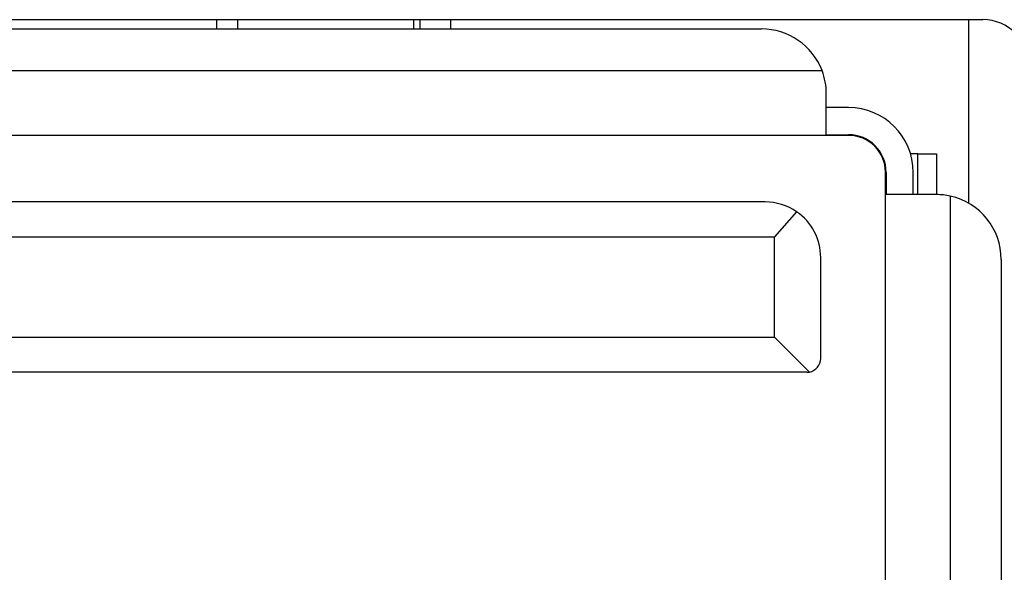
# Model space of a CAD drawing. Header units: millimetres. Extents: x 0 to 1524, y 0 to 1016.
# Tile 160 of 256: x 727 to 738, y 404 to 410. Entities that reach past the tile are written whole.
import ezdxf

# ---------------------------------------------------------------- set-up
doc = ezdxf.new("R2010")
doc.units = ezdxf.units.MM
doc.header["$LTSCALE"] = 83.82
doc.layers.get('0').update_dxf_attribs({"linetype": 'CONTINUOUS'})

msp = doc.modelspace()

# ---------------------------------------------------------------- linework, layer by layer
at = {"color": 7, "linetype": 'CONTINUOUS'}
for p, q in [((723.244, 410.047), (737.844, 410.047)), ((732.094, 410.047), (732.094, 409.947)), ((737.694, 408.059), (737.694, 410.047)), ((725.634, 409.947), (735.454, 409.947)), ((724.981, 409.497), (736.108, 409.497)), ((736.154, 409.097), (736.154, 409.247)), ((736.394, 409.097), (736.154, 409.097)), ((736.154, 409.083), (736.154, 409.097)), ((736.154, 408.804), (736.154, 409.083)), ((736.154, 408.797), (724.934, 408.797)), ((736.154, 408.804), (736.394, 408.804)), ((736.394, 408.797), (736.154, 408.797)), ((737.144, 408.597), (737.065, 408.597)), ((737.144, 408.597), (737.344, 408.597)), ((737.144, 408.157), (737.144, 408.597)), ((737.344, 408.597), (737.344, 408.157)), ((736.794, 408.157), (736.794, 408.397)), ((736.802, 408.397), (736.802, 408.157)), ((737.094, 408.157), (737.094, 408.397)), ((735.494, 408.077), (725.594, 408.077)), ((736.794, 403.677), (736.794, 408.157)), ((737.094, 408.157), (736.802, 408.157)), ((737.344, 408.157), (737.094, 408.157)), ((737.494, 408.14), (737.494, 402.977)), ((735.833, 407.972), (735.594, 407.702)), ((725.494, 407.702), (735.594, 407.702)), ((735.594, 406.617), (735.594, 407.702)), ((736.094, 406.387), (736.094, 407.477)), ((738.044, 407.457), (738.044, 396.517)), ((725.494, 406.617), (735.594, 406.617)), ((735.594, 406.617), (735.972, 406.239)), ((735.944, 406.237), (725.144, 406.237))]:
    msp.add_line(p, q, dxfattribs=at)
at = {"color": 4, "linetype": 'CONTINUOUS'}
for p, q in [((729.564, 410.047), (729.564, 409.947)), ((731.764, 409.947), (731.764, 410.047))]:
    msp.add_line(p, q, dxfattribs=at)
at = {"linetype": 'CONTINUOUS'}
for p, q in [((729.794, 409.947), (729.794, 410.047)), ((731.694, 410.047), (731.694, 409.947))]:
    msp.add_line(p, q, dxfattribs=at)
at = {"color": 7, "linetype": 'CONTINUOUS'}
for points in [[(736.394, 408.797), (736.394, 408.797), (736.394, 408.8), (736.394, 408.804)], [(736.802, 408.397), (736.798, 408.397), (736.795, 408.397), (736.794, 408.397)]]:
    msp.add_lwpolyline(points, dxfattribs=at)
for centre, radius, start, end in [((737.844, 409.547), 0.5, 0, 90), ((735.454, 409.247), 0.7, 20.9251, 90), ((735.454, 409.247), 0.7, 359.9996, 20.9252), ((736.394, 408.397), 0.7, 0, 90), ((736.394, 408.397), 0.407, 0, 90), ((736.394, 408.397), 0.4, 0, 90), ((735.494, 407.477), 0.6, 55.6225, 90), ((737.344, 407.457), 0.7, 77.6264, 89.9999), ((737.344, 407.457), 0.7, 0, 77.6264), ((735.494, 407.477), 0.6, 0, 55.6225), ((735.944, 406.387), 0.15, 280.5501, 360), ((735.944, 406.387), 0.15, 270, 280.5501)]:
    msp.add_arc(centre, radius, start, end, dxfattribs=at)

doc.saveas('drawing.dxf')
